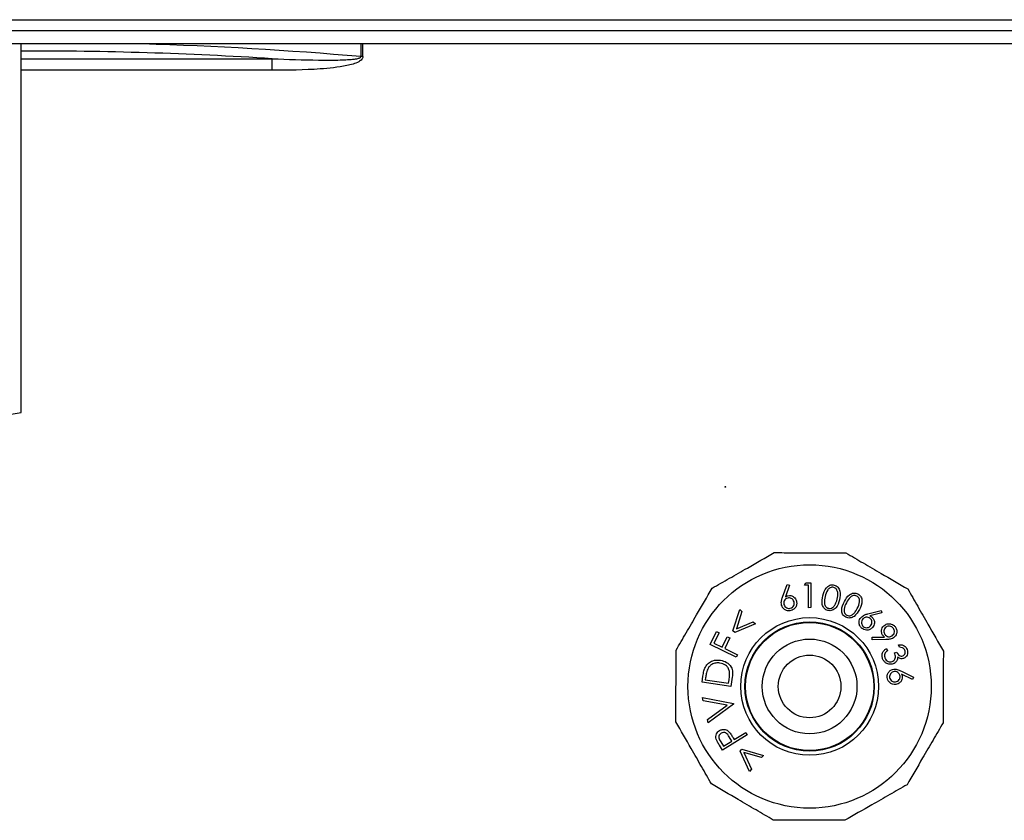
# Model space of a CAD drawing. Header units: millimetres. Extents: x 0 to 4200, y 0 to 2970.
# Tile 19 of 75: x 1767 to 1885, y 1195 to 1291. Entities that reach past the tile are written whole.
import ezdxf

# ---------------------------------------------------------------- set-up
doc = ezdxf.new("R2010")
doc.units = ezdxf.units.MM
doc.header["$LTSCALE"] = 10

msp = doc.modelspace()

# ---------------------------------------------------------------- linework, layer by layer
at = {"color": 7, "linetype": 'Continuous', "lineweight": 25}
for p, q in [((1513.036, 1291.254), (2024.536, 1291.254)), ((1514.836, 1289.954), (2022.736, 1289.954)), ((2022.736, 1288.35), (1514.836, 1288.35)), ((1767.642, 1244.238), (1767.642, 1288.35)), ((1808.293, 1288.35), (1808.293, 1286.831)), ((1808.533, 1286.831), (1808.533, 1288.35)), ((1767.642, 1286.582), (1797.697, 1286.582)), ((1797.697, 1285.196), (1797.697, 1286.582)), ((1808.533, 1286.831), (1808.293, 1286.831)), ((1797.697, 1285.196), (1767.642, 1285.196)), ((1861.421, 1223.578), (1861.598, 1223.87)), ((1861.598, 1223.87), (1862.184, 1223.873)), ((1862.184, 1223.873), (1862.199, 1220.89)), ((1858.793, 1222.133), (1859.341, 1223.669)), ((1859.619, 1223.574), (1859.135, 1222.188)), ((1859.341, 1223.669), (1859.619, 1223.574)), ((1861.889, 1223.58), (1861.421, 1223.578)), ((1861.902, 1220.888), (1861.889, 1223.58)), ((1852.854, 1218.116), (1853.68, 1220.673)), ((1853.937, 1220.438), (1853.279, 1218.35)), ((1853.68, 1220.673), (1853.937, 1220.438)), ((1862.199, 1220.89), (1861.902, 1220.888)), ((1869.019, 1220.148), (1870.588, 1220.559)), ((1870.588, 1220.559), (1870.666, 1220.277)), ((1853.279, 1218.35), (1855.294, 1219.198)), ((1855.294, 1219.198), (1855.549, 1218.965)), ((1870.666, 1220.277), (1869.256, 1219.897)), ((1850.126, 1216.478), (1850.892, 1218.042)), ((1850.892, 1218.042), (1851.2, 1217.89)), ((1853.081, 1217.909), (1852.854, 1218.116)), ((1855.549, 1218.965), (1853.081, 1217.909)), ((1851.2, 1217.89), (1850.585, 1216.636)), ((1851.56, 1216.158), (1852.175, 1217.412)), ((1852.483, 1217.262), (1851.868, 1216.007)), ((1852.175, 1217.412), (1852.483, 1217.262)), ((1869.534, 1217.344), (1871.001, 1217.375)), ((1869.543, 1217.052), (1869.534, 1217.344)), ((1871.173, 1217.073), (1869.543, 1217.052)), ((1853.246, 1214.948), (1850.126, 1216.478)), ((1850.585, 1216.636), (1851.56, 1216.158)), ((1851.868, 1216.007), (1853.397, 1215.258)), ((1871.256, 1216.003), (1871.36, 1215.729)), ((1872.797, 1216.153), (1872.69, 1216.438)), ((1853.397, 1215.258), (1853.246, 1214.948)), ((1872.221, 1215.482), (1872.478, 1215.579)), ((1873.032, 1213.294), (1874.477, 1212.556)), ((1849.16, 1211.965), (1849.264, 1212.679)), ((1849.579, 1212.49), (1849.543, 1212.246)), ((1849.543, 1212.246), (1852.329, 1211.839)), ((1852.329, 1211.839), (1852.387, 1212.237)), ((1852.767, 1212.557), (1852.606, 1211.461)), ((1874.347, 1212.294), (1873.042, 1212.948)), ((1874.477, 1212.556), (1874.347, 1212.294)), ((1852.606, 1211.461), (1849.16, 1211.965)), ((1849.277, 1209.753), (1849.193, 1210.122)), ((1849.193, 1210.122), (1852.915, 1209.416)), ((1852.154, 1209.205), (1849.277, 1209.753)), ((1849.79, 1207.49), (1852.154, 1209.205)), ((1852.931, 1209.342), (1849.873, 1207.122)), ((1852.915, 1209.416), (1852.931, 1209.342)), ((1849.873, 1207.122), (1849.79, 1207.49)), ((1854.576, 1205.664), (1851.604, 1203.829)), ((1852.72, 1204.928), (1852.416, 1205.435)), ((1852.88, 1205.319), (1853.011, 1205.107)), ((1853.011, 1205.107), (1854.394, 1205.961)), ((1854.394, 1205.961), (1854.576, 1205.664)), ((1851.604, 1203.829), (1851.239, 1204.421)), ((1851.386, 1204.83), (1851.711, 1204.304)), ((1851.711, 1204.304), (1852.72, 1204.928)), ((1853.726, 1203.729), (1853.927, 1203.962)), ((1853.927, 1203.962), (1856.503, 1203.204)), ((1854.848, 1201.288), (1853.726, 1203.729)), ((1856.277, 1202.943), (1854.176, 1203.547)), ((1854.176, 1203.547), (1855.075, 1201.552)), ((1856.503, 1203.204), (1856.277, 1202.943)), ((1855.075, 1201.552), (1854.848, 1201.288))]:
    msp.add_line(p, q, dxfattribs=at)
for centre, radius in [((1851.94, 1235.358), 0.05), ((1862.036, 1211.458), 14.564), ((1862.036, 1211.458), 8.241), ((1862.036, 1211.458), 7.741), ((1862.036, 1211.458), 7.671), ((1862.036, 1211.458), 5.671), ((1862.036, 1211.458), 3.75)]:
    msp.add_circle(centre, radius, dxfattribs=at)
msp.add_arc((1763.642, 1265.594), 21.727, 259.39125, 280.60875, dxfattribs=at)
for centre, major_axis, ratio, start_param, end_param in [((1768.786, 1136.24), (262, 0), 0.5773503, 1.4602242, 1.575164), ((1768.786, 1137.279), (263.2, 0), 0.574718, 1.4201261, 1.5200469)]:
    msp.add_ellipse(centre, major_axis=major_axis, ratio=ratio, start_param=start_param, end_param=end_param, dxfattribs=at)
for points, knots in [([(1797.697, 1286.582), (1799.539, 1286.517), (1801.956, 1286.432), (1804.76, 1286.415), (1805.983, 1286.436), (1806.808, 1286.474), (1807.413, 1286.527), (1807.823, 1286.584), (1808.1, 1286.66), (1808.224, 1286.714), (1808.278, 1286.771), (1808.293, 1286.801), (1808.293, 1286.822), (1808.293, 1286.831)], [0, 0, 0, 0, 0.5168289, 0.6781115, 0.7867504, 0.8601474, 0.9098619, 0.9574657, 0.9756949, 0.9908484, 0.9941679, 0.9975438, 1, 1, 1, 1]), ([(1808.533, 1286.831), (1808.527, 1286.776), (1808.514, 1286.661), (1808.367, 1286.429), (1807.764, 1286.016), (1806.053, 1285.603), (1802.593, 1285.232), (1799.604, 1285.21), (1797.697, 1285.196)], [0, 0, 0, 0, 0.0146629, 0.0305008, 0.0711052, 0.2051019, 0.4926339, 1, 1, 1, 1]), ([(1850.369, 1223.216), (1851.056, 1223.609), (1852.446, 1224.405), (1854.969, 1225.848), (1856.743, 1226.864), (1857.811, 1227.474)], [0, 0, 0, 0, 0.2807167, 0.5672494, 1, 1, 1, 1]), ([(1857.811, 1227.474), (1858.202, 1227.473), (1859.369, 1227.468), (1861.378, 1227.461), (1863.877, 1227.451), (1865.53, 1227.445), (1866.385, 1227.441)], [0, 0, 0, 0, 0.1392602, 0.4154215, 0.6976408, 1, 1, 1, 1]), ([(1866.385, 1227.441), (1867.07, 1227.043), (1868.453, 1226.237), (1870.965, 1224.773), (1872.731, 1223.745), (1873.794, 1223.126)], [0, 0, 0, 0, 0.2807167, 0.5672494, 1, 1, 1, 1]), ([(1846.053, 1215.807), (1846.452, 1216.492), (1847.257, 1217.875), (1848.721, 1220.387), (1849.75, 1222.153), (1850.369, 1223.216)], [0, 0, 0, 0, 0.2807167, 0.5672494, 1, 1, 1, 1]), ([(1863.628, 1222.31), (1863.723, 1222.654), (1863.865, 1223.17), (1864.369, 1223.559), (1864.714, 1223.636), (1864.887, 1223.608), (1864.973, 1223.594)], [0, 0, 0, 0, 0.4997016, 0.7488056, 0.8743869, 1, 1, 1, 1]), ([(1864.917, 1223.316), (1864.848, 1223.326), (1864.71, 1223.344), (1864.441, 1223.26), (1864.073, 1222.918), (1863.97, 1222.509), (1863.901, 1222.237)], [0, 0, 0, 0, 0.1252934, 0.2507497, 0.4995986, 1, 1, 1, 1]), ([(1865.333, 1221.887), (1865.389, 1222.161), (1865.472, 1222.571), (1865.312, 1223.046), (1865.112, 1223.244), (1864.982, 1223.292), (1864.917, 1223.316)], [0, 0, 0, 0, 0.5002572, 0.7492987, 0.8747364, 1, 1, 1, 1]), ([(1864.973, 1223.594), (1865.057, 1223.567), (1865.225, 1223.512), (1865.5, 1223.285), (1865.778, 1222.707), (1865.675, 1222.179), (1865.607, 1221.826)], [0, 0, 0, 0, 0.1256638, 0.2513128, 0.5006751, 1, 1, 1, 1]), ([(1873.794, 1223.126), (1874.188, 1222.438), (1874.983, 1221.048), (1876.427, 1218.525), (1877.442, 1216.751), (1878.053, 1215.683)], [0, 0, 0, 0, 0.2807167, 0.5672494, 1, 1, 1, 1]), ([(1858.677, 1221.202), (1858.661, 1221.31), (1858.634, 1221.486), (1858.673, 1221.732), (1858.724, 1221.935), (1858.77, 1222.067), (1858.793, 1222.133)], [0, 0, 0, 0, 0.33934304, 0.55947349, 0.77971837, 1, 1, 1, 1]), ([(1859.413, 1222.044), (1859.326, 1222.011), (1859.151, 1221.943), (1858.994, 1221.727), (1858.922, 1221.495), (1858.946, 1221.351), (1858.957, 1221.278)], [0, 0, 0, 0, 0.2794784, 0.5592213, 0.779564, 1, 1, 1, 1]), ([(1859.135, 1222.188), (1859.185, 1222.218), (1859.275, 1222.272), (1859.374, 1222.302), (1859.418, 1222.316)], [0, 0, 0, 0, 0.5600546, 1, 1, 1, 1]), ([(1860.177, 1221.586), (1860.144, 1221.674), (1860.078, 1221.849), (1859.861, 1222.005), (1859.63, 1222.08), (1859.485, 1222.056), (1859.413, 1222.044)], [0, 0, 0, 0, 0.2795252, 0.559302, 0.7795925, 1, 1, 1, 1]), ([(1859.418, 1222.316), (1859.547, 1222.332), (1859.805, 1222.364), (1860.135, 1222.191), (1860.367, 1221.949), (1860.431, 1221.757), (1860.464, 1221.66)], [0, 0, 0, 0, 0.2793753, 0.5590886, 0.7794098, 1, 1, 1, 1]), ([(1859.722, 1220.822), (1859.809, 1220.856), (1859.984, 1220.922), (1860.139, 1221.139), (1860.213, 1221.369), (1860.189, 1221.514), (1860.177, 1221.586)], [0, 0, 0, 0, 0.2794938, 0.5592437, 0.7795631, 1, 1, 1, 1]), ([(1860.464, 1221.66), (1860.483, 1221.523), (1860.52, 1221.249), (1860.346, 1220.891), (1860.087, 1220.646), (1859.883, 1220.573), (1859.781, 1220.537)], [0, 0, 0, 0, 0.2796899, 0.5590013, 0.7795293, 1, 1, 1, 1]), ([(1864.23, 1220.551), (1864.147, 1220.578), (1863.981, 1220.633), (1863.709, 1220.859), (1863.445, 1221.439), (1863.555, 1221.961), (1863.628, 1222.31)], [0, 0, 0, 0, 0.1255994, 0.2511634, 0.5003243, 1, 1, 1, 1]), ([(1863.901, 1222.237), (1863.835, 1221.963), (1863.737, 1221.553), (1863.909, 1221.08), (1864.109, 1220.882), (1864.239, 1220.834), (1864.305, 1220.81)], [0, 0, 0, 0, 0.5004174, 0.7492585, 0.8747073, 1, 1, 1, 1]), ([(1865.607, 1221.826), (1865.505, 1221.482), (1865.354, 1220.965), (1864.839, 1220.584), (1864.491, 1220.509), (1864.317, 1220.537), (1864.23, 1220.551)], [0, 0, 0, 0, 0.4993304, 0.748739, 0.8743634, 1, 1, 1, 1]), ([(1865.043, 1221.169), (1865.113, 1221.297), (1865.238, 1221.525), (1865.304, 1221.776), (1865.333, 1221.887)], [0, 0, 0, 0, 0.5596403, 1, 1, 1, 1]), ([(1866.356, 1219.755), (1866.282, 1219.802), (1866.133, 1219.895), (1865.976, 1220.111), (1865.887, 1220.359), (1865.85, 1220.885), (1866.041, 1221.288), (1866.194, 1221.609)], [0, 0, 0, 0, 0.1253145, 0.2505926, 0.3759111, 0.5013888, 1, 1, 1, 1]), ([(1866.194, 1221.609), (1866.369, 1221.921), (1866.63, 1222.389), (1867.214, 1222.646), (1867.569, 1222.638), (1867.73, 1222.57), (1867.811, 1222.535)], [0, 0, 0, 0, 0.4997137, 0.7488729, 0.8744326, 1, 1, 1, 1]), ([(1867.688, 1222.279), (1867.623, 1222.304), (1867.493, 1222.354), (1867.281, 1222.341), (1867.085, 1222.271), (1866.743, 1222.03), (1866.575, 1221.72), (1866.441, 1221.473)], [0, 0, 0, 0, 0.1250012, 0.2501954, 0.3753171, 0.5006417, 1, 1, 1, 1]), ([(1867.749, 1220.789), (1867.869, 1221.042), (1868.05, 1221.421), (1868.006, 1221.92), (1867.86, 1222.162), (1867.745, 1222.24), (1867.688, 1222.279)], [0, 0, 0, 0, 0.5002022, 0.7492456, 0.8747337, 1, 1, 1, 1]), ([(1867.811, 1222.535), (1867.886, 1222.488), (1868.036, 1222.395), (1868.247, 1222.108), (1868.378, 1221.48), (1868.152, 1220.991), (1868.001, 1220.664)], [0, 0, 0, 0, 0.1256634, 0.2513028, 0.5006674, 1, 1, 1, 1]), ([(1859.781, 1220.537), (1859.647, 1220.52), (1859.378, 1220.485), (1859.026, 1220.65), (1858.784, 1220.903), (1858.712, 1221.103), (1858.677, 1221.202)], [0, 0, 0, 0, 0.2796813, 0.5591146, 0.7795698, 1, 1, 1, 1]), ([(1858.957, 1221.278), (1858.991, 1221.191), (1859.058, 1221.016), (1859.274, 1220.86), (1859.505, 1220.787), (1859.65, 1220.81), (1859.722, 1220.822)], [0, 0, 0, 0, 0.2794858, 0.5592261, 0.7795728, 1, 1, 1, 1]), ([(1864.305, 1220.81), (1864.387, 1220.801), (1864.551, 1220.783), (1864.834, 1220.897), (1864.964, 1221.066), (1865.043, 1221.169)], [0, 0, 0, 0, 0.2800657, 0.5605874, 1, 1, 1, 1]), ([(1866.441, 1221.473), (1866.314, 1221.222), (1866.155, 1220.908), (1866.152, 1220.49), (1866.207, 1220.288), (1866.317, 1220.107), (1866.433, 1220.029), (1866.49, 1219.99)], [0, 0, 0, 0, 0.4993827, 0.6246882, 0.7497977, 0.8749886, 1, 1, 1, 1]), ([(1868.001, 1220.664), (1867.819, 1220.354), (1867.547, 1219.889), (1866.955, 1219.641), (1866.6, 1219.652), (1866.437, 1219.721), (1866.356, 1219.755)], [0, 0, 0, 0, 0.4993748, 0.7487339, 0.8743732, 1, 1, 1, 1]), ([(1867.294, 1220.16), (1867.393, 1220.268), (1867.569, 1220.46), (1867.694, 1220.688), (1867.749, 1220.789)], [0, 0, 0, 0, 0.5596252, 1, 1, 1, 1]), ([(1866.49, 1219.99), (1866.568, 1219.961), (1866.723, 1219.905), (1867.025, 1219.947), (1867.192, 1220.079), (1867.294, 1220.16)], [0, 0, 0, 0, 0.2800843, 0.5606012, 1, 1, 1, 1]), ([(1868.262, 1218.441), (1868.172, 1218.542), (1867.994, 1218.743), (1867.931, 1219.124), (1868.004, 1219.466), (1868.128, 1219.636), (1868.19, 1219.721)], [0, 0, 0, 0, 0.2796826, 0.5590368, 0.7795071, 1, 1, 1, 1]), ([(1868.19, 1219.721), (1868.328, 1219.833), (1868.576, 1220.033), (1868.883, 1220.112), (1869.019, 1220.148)], [0, 0, 0, 0, 0.5582292, 1, 1, 1, 1]), ([(1868.409, 1219.533), (1868.356, 1219.457), (1868.25, 1219.304), (1868.243, 1219.038), (1868.312, 1218.808), (1868.412, 1218.703), (1868.463, 1218.65)], [0, 0, 0, 0, 0.2796057, 0.5593225, 0.779593, 1, 1, 1, 1]), ([(1869.294, 1219.588), (1869.217, 1219.641), (1869.064, 1219.747), (1868.798, 1219.754), (1868.567, 1219.684), (1868.462, 1219.583), (1868.409, 1219.533)], [0, 0, 0, 0, 0.2795194, 0.5593397, 0.7796171, 1, 1, 1, 1]), ([(1869.256, 1219.897), (1869.309, 1219.873), (1869.404, 1219.83), (1869.485, 1219.766), (1869.52, 1219.737)], [0, 0, 0, 0, 0.56001086, 1, 1, 1, 1]), ([(1869.346, 1218.703), (1869.4, 1218.779), (1869.506, 1218.932), (1869.513, 1219.198), (1869.444, 1219.429), (1869.344, 1219.535), (1869.294, 1219.588)], [0, 0, 0, 0, 0.279599, 0.5593064, 0.779546, 1, 1, 1, 1]), ([(1869.52, 1219.737), (1869.606, 1219.64), (1869.777, 1219.446), (1869.82, 1219.078), (1869.751, 1218.752), (1869.629, 1218.591), (1869.568, 1218.51)], [0, 0, 0, 0, 0.2793024, 0.5589886, 0.7793803, 1, 1, 1, 1]), ([(1869.568, 1218.51), (1869.466, 1218.418), (1869.261, 1218.234), (1868.87, 1218.175), (1868.523, 1218.251), (1868.349, 1218.378), (1868.262, 1218.441)], [0, 0, 0, 0, 0.27971719, 0.55898928, 0.77948879, 1, 1, 1, 1]), ([(1868.463, 1218.65), (1868.539, 1218.597), (1868.692, 1218.491), (1868.957, 1218.483), (1869.188, 1218.553), (1869.293, 1218.653), (1869.346, 1218.703)], [0, 0, 0, 0, 0.2795619, 0.559284, 0.7795773, 1, 1, 1, 1]), ([(1870.784, 1217.597), (1870.724, 1217.712), (1870.605, 1217.942), (1870.65, 1218.312), (1870.797, 1218.613), (1870.955, 1218.741), (1871.034, 1218.804)], [0, 0, 0, 0, 0.2793319, 0.5589935, 0.7793841, 1, 1, 1, 1]), ([(1871.201, 1218.563), (1871.131, 1218.501), (1870.99, 1218.378), (1870.919, 1218.121), (1870.932, 1217.879), (1871.004, 1217.752), (1871.04, 1217.688)], [0, 0, 0, 0, 0.2795525, 0.5593539, 0.7796314, 1, 1, 1, 1]), ([(1871.034, 1218.804), (1871.156, 1218.87), (1871.399, 1219), (1871.794, 1218.963), (1872.115, 1218.806), (1872.254, 1218.641), (1872.324, 1218.558)], [0, 0, 0, 0, 0.27960348, 0.55894841, 0.77951238, 1, 1, 1, 1]), ([(1872.076, 1218.403), (1872.014, 1218.473), (1871.891, 1218.613), (1871.633, 1218.683), (1871.392, 1218.671), (1871.264, 1218.599), (1871.201, 1218.563)], [0, 0, 0, 0, 0.2795688, 0.5593285, 0.7796064, 1, 1, 1, 1]), ([(1871.915, 1217.526), (1871.986, 1217.588), (1872.126, 1217.712), (1872.197, 1217.969), (1872.185, 1218.211), (1872.112, 1218.339), (1872.076, 1218.403)], [0, 0, 0, 0, 0.2795342, 0.5593035, 0.7795353, 1, 1, 1, 1]), ([(1872.324, 1218.558), (1872.387, 1218.439), (1872.513, 1218.199), (1872.482, 1217.811), (1872.329, 1217.495), (1872.167, 1217.359), (1872.086, 1217.29)], [0, 0, 0, 0, 0.279627, 0.5590959, 0.7795668, 1, 1, 1, 1]), ([(1871.001, 1217.375), (1870.956, 1217.412), (1870.876, 1217.478), (1870.812, 1217.561), (1870.784, 1217.597)], [0, 0, 0, 0, 0.5599987, 1, 1, 1, 1]), ([(1871.04, 1217.688), (1871.102, 1217.618), (1871.225, 1217.477), (1871.482, 1217.405), (1871.724, 1217.417), (1871.852, 1217.49), (1871.915, 1217.526)], [0, 0, 0, 0, 0.2796095, 0.5593294, 0.7796124, 1, 1, 1, 1]), ([(1872.086, 1217.29), (1871.992, 1217.237), (1871.835, 1217.15), (1871.591, 1217.1), (1871.382, 1217.078), (1871.243, 1217.075), (1871.173, 1217.073)], [0, 0, 0, 0, 0.33935607, 0.5594757, 0.77971249, 1, 1, 1, 1]), ([(1846.02, 1207.233), (1846.021, 1207.624), (1846.026, 1208.791), (1846.033, 1210.8), (1846.043, 1213.299), (1846.049, 1214.952), (1846.053, 1215.807)], [0, 0, 0, 0, 0.1392602, 0.4154215, 0.6976408, 1, 1, 1, 1]), ([(1870.784, 1214.776), (1870.747, 1214.907), (1870.674, 1215.169), (1870.776, 1215.548), (1870.992, 1215.825), (1871.168, 1215.944), (1871.256, 1216.003)], [0, 0, 0, 0, 0.2798467, 0.5589661, 0.7792415, 1, 1, 1, 1]), ([(1871.36, 1215.729), (1871.287, 1215.675), (1871.157, 1215.578), (1871.079, 1215.436), (1871.044, 1215.374)], [0, 0, 0, 0, 0.56066463, 1, 1, 1, 1]), ([(1872.69, 1216.438), (1872.808, 1216.447), (1873.045, 1216.465), (1873.361, 1216.345), (1873.597, 1216.144), (1873.677, 1215.975), (1873.716, 1215.89)], [0, 0, 0, 0, 0.2803688, 0.5597772, 0.7797933, 1, 1, 1, 1]), ([(1873.444, 1215.788), (1873.411, 1215.856), (1873.345, 1215.991), (1873.109, 1216.14), (1872.916, 1216.148), (1872.797, 1216.153)], [0, 0, 0, 0, 0.2800764, 0.559666, 1, 1, 1, 1]), ([(1873.19, 1215.106), (1873.257, 1215.143), (1873.39, 1215.219), (1873.48, 1215.421), (1873.497, 1215.617), (1873.462, 1215.731), (1873.444, 1215.788)], [0, 0, 0, 0, 0.2786845, 0.5585881, 0.7790839, 1, 1, 1, 1]), ([(1873.716, 1215.89), (1873.746, 1215.774), (1873.807, 1215.541), (1873.728, 1215.207), (1873.548, 1214.947), (1873.381, 1214.859), (1873.298, 1214.815)], [0, 0, 0, 0, 0.2799895, 0.5597419, 0.780021, 1, 1, 1, 1]), ([(1878.053, 1215.683), (1878.049, 1214.828), (1878.043, 1213.193), (1878.033, 1210.695), (1878.025, 1208.685), (1878.021, 1207.5), (1878.019, 1207.109)], [0, 0, 0, 0, 0.3023589, 0.5784408, 0.8607399, 1, 1, 1, 1]), ([(1849.553, 1213.784), (1849.662, 1213.95), (1849.881, 1214.282), (1850.524, 1214.638), (1851.038, 1214.62), (1851.352, 1214.609)], [0, 0, 0, 0, 0.2804374, 0.5609065, 1, 1, 1, 1]), ([(1851.352, 1214.609), (1851.61, 1214.544), (1852.126, 1214.414), (1852.673, 1213.856), (1852.84, 1213.178), (1852.791, 1212.765), (1852.767, 1212.557)], [0, 0, 0, 0, 0.2799848, 0.5590366, 0.7787854, 1, 1, 1, 1]), ([(1872.047, 1214.166), (1871.904, 1214.134), (1871.617, 1214.07), (1871.217, 1214.21), (1870.931, 1214.464), (1870.833, 1214.672), (1870.784, 1214.776)], [0, 0, 0, 0, 0.2794894, 0.5589519, 0.7793274, 1, 1, 1, 1]), ([(1871.044, 1215.374), (1871.022, 1215.28), (1870.982, 1215.112), (1871.034, 1214.948), (1871.057, 1214.875)], [0, 0, 0, 0, 0.5587041, 1, 1, 1, 1]), ([(1871.057, 1214.875), (1871.101, 1214.783), (1871.188, 1214.598), (1871.429, 1214.435), (1871.688, 1214.373), (1871.843, 1214.413), (1871.92, 1214.433)], [0, 0, 0, 0, 0.2803034, 0.5596248, 0.7799037, 1, 1, 1, 1]), ([(1871.92, 1214.433), (1871.989, 1214.469), (1872.125, 1214.539), (1872.262, 1214.73), (1872.353, 1215.056), (1872.276, 1215.306), (1872.221, 1215.482)], [0, 0, 0, 0, 0.1866084, 0.3734773, 0.5602346, 1, 1, 1, 1]), ([(1872.476, 1214.536), (1872.414, 1214.446), (1872.302, 1214.286), (1872.125, 1214.203), (1872.047, 1214.166)], [0, 0, 0, 0, 0.559574, 1, 1, 1, 1]), ([(1872.591, 1214.957), (1872.584, 1214.875), (1872.571, 1214.727), (1872.505, 1214.595), (1872.476, 1214.536)], [0, 0, 0, 0, 0.5598306, 1, 1, 1, 1]), ([(1872.478, 1215.579), (1872.515, 1215.498), (1872.59, 1215.337), (1872.764, 1215.156), (1872.983, 1215.059), (1873.121, 1215.09), (1873.19, 1215.106)], [0, 0, 0, 0, 0.28105201, 0.56148967, 0.78074452, 1, 1, 1, 1]), ([(1873.298, 1214.815), (1873.229, 1214.795), (1873.093, 1214.756), (1872.835, 1214.791), (1872.683, 1214.894), (1872.591, 1214.957)], [0, 0, 0, 0, 0.2804199, 0.5605177, 1, 1, 1, 1]), ([(1849.264, 1212.679), (1849.295, 1212.892), (1849.351, 1213.271), (1849.491, 1213.627), (1849.553, 1213.784)], [0, 0, 0, 0, 0.5604509, 1, 1, 1, 1]), ([(1849.833, 1213.542), (1849.769, 1213.349), (1849.654, 1213.006), (1849.602, 1212.648), (1849.579, 1212.49)], [0, 0, 0, 0, 0.5595164, 1, 1, 1, 1]), ([(1851.305, 1214.26), (1851.14, 1214.272), (1850.81, 1214.298), (1850.366, 1214.145), (1850.025, 1213.881), (1849.897, 1213.655), (1849.833, 1213.542)], [0, 0, 0, 0, 0.2801806, 0.559801, 0.779827, 1, 1, 1, 1]), ([(1852.444, 1213.241), (1852.402, 1213.39), (1852.32, 1213.686), (1851.927, 1214.1), (1851.54, 1214.199), (1851.305, 1214.26)], [0, 0, 0, 0, 0.2804295, 0.5608846, 1, 1, 1, 1]), ([(1852.387, 1212.237), (1852.415, 1212.424), (1852.465, 1212.757), (1852.45, 1213.093), (1852.444, 1213.241)], [0, 0, 0, 0, 0.5604034, 1, 1, 1, 1]), ([(1871.331, 1212.523), (1871.332, 1212.658), (1871.332, 1212.927), (1871.539, 1213.254), (1871.821, 1213.46), (1872.027, 1213.505), (1872.13, 1213.528)], [0, 0, 0, 0, 0.279692, 0.5590701, 0.7795248, 1, 1, 1, 1]), ([(1872.168, 1213.24), (1872.077, 1213.218), (1871.896, 1213.175), (1871.715, 1212.981), (1871.614, 1212.763), (1871.618, 1212.617), (1871.62, 1212.545)], [0, 0, 0, 0, 0.2795568, 0.5592841, 0.7795405, 1, 1, 1, 1]), ([(1872.13, 1213.528), (1872.307, 1213.518), (1872.625, 1213.502), (1872.907, 1213.358), (1873.032, 1213.294)], [0, 0, 0, 0, 0.5582067, 1, 1, 1, 1]), ([(1872.865, 1212.693), (1872.843, 1212.783), (1872.8, 1212.965), (1872.605, 1213.146), (1872.386, 1213.247), (1872.241, 1213.242), (1872.168, 1213.24)], [0, 0, 0, 0, 0.2795076, 0.5592682, 0.7795436, 1, 1, 1, 1]), ([(1872.352, 1211.706), (1872.215, 1211.705), (1871.94, 1211.703), (1871.608, 1211.919), (1871.4, 1212.207), (1871.354, 1212.418), (1871.331, 1212.523)], [0, 0, 0, 0, 0.2796843, 0.5590376, 0.7795299, 1, 1, 1, 1]), ([(1871.62, 1212.545), (1871.642, 1212.454), (1871.685, 1212.273), (1871.879, 1212.092), (1872.097, 1211.991), (1872.243, 1211.995), (1872.316, 1211.997)], [0, 0, 0, 0, 0.2795389, 0.5592908, 0.7795596, 1, 1, 1, 1]), ([(1872.316, 1211.997), (1872.406, 1212.019), (1872.587, 1212.062), (1872.77, 1212.256), (1872.871, 1212.474), (1872.867, 1212.62), (1872.865, 1212.693)], [0, 0, 0, 0, 0.2795689, 0.5593836, 0.7796732, 1, 1, 1, 1]), ([(1873.133, 1212.653), (1873.132, 1212.524), (1873.13, 1212.266), (1872.919, 1211.962), (1872.65, 1211.765), (1872.452, 1211.726), (1872.352, 1211.706)], [0, 0, 0, 0, 0.2793194, 0.55904279, 0.77939338, 1, 1, 1, 1]), ([(1873.042, 1212.948), (1873.066, 1212.895), (1873.108, 1212.8), (1873.125, 1212.698), (1873.133, 1212.653)], [0, 0, 0, 0, 0.5600709, 1, 1, 1, 1]), ([(1850.278, 1199.791), (1849.885, 1200.478), (1849.09, 1201.868), (1847.646, 1204.391), (1846.63, 1206.165), (1846.02, 1207.233)], [0, 0, 0, 0, 0.2807167, 0.5672494, 1, 1, 1, 1]), ([(1850.859, 1205.136), (1850.835, 1205.246), (1850.787, 1205.467), (1850.867, 1205.78), (1851.032, 1206.023), (1851.177, 1206.124), (1851.25, 1206.175)], [0, 0, 0, 0, 0.2797923, 0.5594171, 0.77955, 1, 1, 1, 1]), ([(1851.25, 1206.175), (1851.352, 1206.229), (1851.556, 1206.335), (1851.885, 1206.33), (1852.163, 1206.224), (1852.298, 1206.105), (1852.365, 1206.046)], [0, 0, 0, 0, 0.2800938, 0.5593157, 0.7794702, 1, 1, 1, 1]), ([(1878.019, 1207.109), (1877.621, 1206.424), (1876.815, 1205.041), (1875.351, 1202.529), (1874.323, 1200.763), (1873.704, 1199.7)], [0, 0, 0, 0, 0.2807167, 0.5672494, 1, 1, 1, 1]), ([(1851.239, 1204.421), (1851.159, 1204.55), (1851.016, 1204.78), (1850.907, 1205.027), (1850.859, 1205.136)], [0, 0, 0, 0, 0.56028104, 1, 1, 1, 1]), ([(1851.44, 1205.868), (1851.381, 1205.823), (1851.263, 1205.732), (1851.166, 1205.525), (1851.152, 1205.196), (1851.289, 1204.981), (1851.386, 1204.83)], [0, 0, 0, 0, 0.1867299, 0.3734556, 0.5598777, 1, 1, 1, 1]), ([(1852.416, 1205.435), (1852.305, 1205.613), (1852.166, 1205.837), (1851.88, 1205.952), (1851.675, 1205.971), (1851.534, 1205.909), (1851.44, 1205.868)], [0, 0, 0, 0, 0.49910684, 0.62480229, 0.75058673, 1, 1, 1, 1]), ([(1852.365, 1206.046), (1852.47, 1205.916), (1852.656, 1205.684), (1852.811, 1205.431), (1852.88, 1205.319)], [0, 0, 0, 0, 0.5596899, 1, 1, 1, 1]), ([(1857.687, 1195.475), (1857.003, 1195.873), (1855.619, 1196.679), (1853.107, 1198.143), (1851.341, 1199.171), (1850.278, 1199.791)], [0, 0, 0, 0, 0.2807167, 0.5672494, 1, 1, 1, 1]), ([(1873.704, 1199.7), (1873.016, 1199.307), (1871.626, 1198.511), (1869.103, 1197.068), (1867.329, 1196.052), (1866.261, 1195.442)], [0, 0, 0, 0, 0.2807167, 0.5672494, 1, 1, 1, 1]), ([(1866.261, 1195.442), (1865.406, 1195.445), (1863.771, 1195.451), (1861.273, 1195.461), (1859.263, 1195.469), (1858.078, 1195.473), (1857.687, 1195.475)], [0, 0, 0, 0, 0.3023589, 0.5784408, 0.8607399, 1, 1, 1, 1])]:
    msp.add_open_spline(points, degree=3, knots=knots, dxfattribs=at)

doc.saveas('drawing.dxf')
